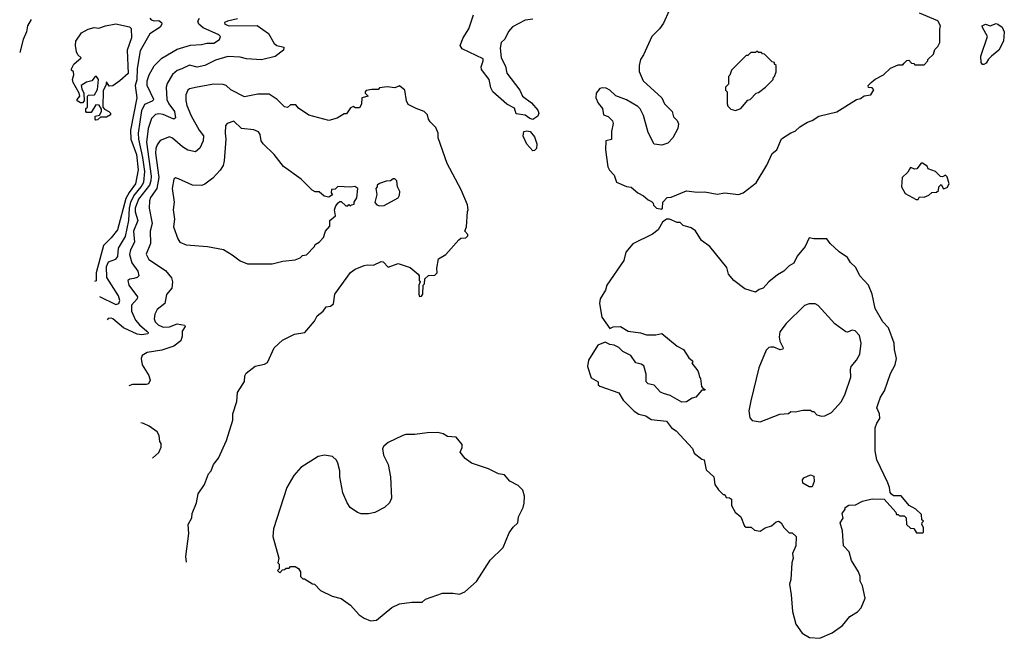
# Model space of a CAD drawing. Extents: x 2239805 to 2396427, y 665731 to 772158.
# Tile 3 of 256: x 2251989 to 2258408, y 695972 to 700004. Entities that reach past the tile are written whole.
import ezdxf

# ---------------------------------------------------------------- set-up
doc = ezdxf.new("R2010")
doc.units = 0

msp = doc.modelspace()

# ---------------------------------------------------------------- linework, layer by layer
at = {"layer": '0CON05XD'}
for points in [[(2255335, 700006.7), (2255285, 700001.5), (2255201.9, 699958.1), (2255175, 699928), (2255152.4, 699877.6), (2255126.7, 699855), (2255120.6, 699819.4), (2255126.7, 699755), (2255155, 699701.2), (2255164.6, 699654.6), (2255248.6, 699545), (2255266.7, 699505), (2255325, 699462.5), (2255366.7, 699415), (2255372.5, 699395), (2255367.5, 699375), (2255335, 699353.8), (2255315, 699360), (2255285, 699381.2), (2255225, 699390), (2255215, 699426.7), (2255163.9, 699453.9), (2255073.6, 699533.6), (2255060.7, 699560.7), (2255050, 699615), (2254998.6, 699678.6), (2254997.1, 699697.1), (2255010.5, 699735), (2255009.8, 699749.8), (2254873.9, 699813.9), (2254860, 699835), (2254878.8, 699885), (2254916.7, 699945), (2254946.7, 700035)], [(2256223.3, 700065), (2256185, 699982.5), (2256160, 699945), (2256108.8, 699895), (2256056.2, 699775), (2256036.7, 699745), (2256026.7, 699705), (2256027, 699667), (2256052.5, 699605), (2256175.8, 699495.8), (2256192.5, 699455), (2256242.5, 699405), (2256251.7, 699371.7), (2256275, 699347.5), (2256283.3, 699325), (2256280, 699295), (2256247.5, 699235), (2256215, 699200), (2256175, 699187.5), (2256125, 699192.5), (2256085, 699270), (2256055, 699380), (2256033, 699423), (2256018.3, 699438.3), (2255945, 699482.5), (2255875, 699507.5), (2255835.8, 699545.8), (2255812.5, 699557.5), (2255785, 699560), (2255770, 699555), (2255746.7, 699525), (2255744.2, 699495.8), (2255759.1, 699459.1), (2255788.8, 699425), (2255793.9, 699383.9), (2255825, 699372.5), (2255853.3, 699345), (2255858.3, 699328.3), (2255846, 699275), (2255847, 699223), (2255810, 699215), (2255806.7, 699155), (2255822.5, 699045), (2255833.6, 699023.6), (2255865, 698990), (2255880, 698945), (2255945, 698917.5), (2255975, 698913.3), (2256017.5, 698875), (2256056.1, 698856.1), (2256085, 698830), (2256108.3, 698818.3), (2256118.3, 698808.3), (2256120, 698795), (2256140, 698775), (2256175, 698770)], [(2256175, 698770), (2256180, 698775), (2256182.5, 698815), (2256210, 698845), (2256235, 698847.5), (2256335, 698888.8), (2256405, 698881.2), (2256455, 698883.3), (2256535, 698866.2), (2256585, 698876.2), (2256675, 698865.8), (2256704.2, 698875.8), (2256789.1, 698940.9), (2256860, 699055), (2256895, 699132.5), (2256923.6, 699156.4), (2256955, 699226.7), (2257015, 699266.7), (2257045, 699277.5), (2257075, 699306.7), (2257125, 699336.7), (2257155, 699346.7), (2257197.5, 699375), (2257315, 699404), (2257445, 699483.8), (2257469.5, 699490.5), (2257495, 699507.5), (2257537.5, 699515), (2257557, 699547), (2257545, 699560), (2257521.7, 699561.7), (2257520, 699575), (2257540, 699595), (2257565, 699617.5), (2257620, 699645), (2257665, 699687.5), (2257715, 699710), (2257745, 699710), (2257755, 699720), (2257771.7, 699738.3), (2257785, 699740), (2257801.7, 699721.7), (2257818.3, 699718.3), (2257825, 699710), (2257885, 699710), (2257910, 699735), (2257910, 699745), (2257945, 699780), (2257955, 699810), (2257975, 699830), (2257987.5, 699855), (2257987, 699943), (2257992.5, 699965), (2257975, 699997.5), (2257855, 700047.5)], [(2252064.2, 700005.8), (2252038.8, 699965), (2252034, 699925), (2252010.6, 699875), (2251988.8, 699790)], [(2252485, 699350), (2252480, 699355), (2252480, 699375), (2252508.3, 699381.7), (2252522.5, 699405), (2252521.7, 699421.7), (2252506.7, 699446.7), (2252485, 699450), (2252455, 699400), (2252425, 699400), (2252420, 699405), (2252420, 699425), (2252430, 699435), (2252430, 699505), (2252438.3, 699511.7), (2252476, 699514), (2252495, 699550), (2252502.5, 699615), (2252490, 699635), (2252480, 699635), (2252460, 699605), (2252425, 699597.5), (2252390, 699575), (2252393, 699553), (2252407.5, 699525), (2252410, 699475), (2252397.5, 699462.5), (2252385, 699462.5), (2252362.5, 699475), (2252362.5, 699485), (2252380, 699505), (2252377.5, 699525), (2252337.5, 699595), (2252333.3, 699615), (2252342.5, 699645), (2252340, 699665), (2252327.5, 699675), (2252327.5, 699685), (2252342.5, 699715), (2252390, 699755), (2252367.5, 699775), (2252360, 699795), (2252352, 699835), (2252355.8, 699864.2), (2252392, 699918), (2252435, 699942.5), (2252475, 699952.5), (2252505, 699948.8), (2252547.5, 699965), (2252615, 699977.7), (2252705, 699957.5), (2252716.6, 699946.6), (2252716.9, 699885), (2252690, 699805), (2252695, 699652.5), (2252642.5, 699605), (2252596.1, 699573.9), (2252571.7, 699571.7), (2252555, 699600), (2252550, 699575), (2252533, 699543), (2252530, 699435), (2252540.7, 699420.7), (2252570, 699405), (2252580, 699395), (2252580, 699385), (2252555, 699370), (2252515, 699370), (2252495, 699352.5), (2252485, 699350)], [(2252836.7, 700015), (2252845, 700004), (2252865, 699995.8), (2252895, 699998.5), (2252912.9, 699985), (2252916.2, 699975), (2252904, 699955), (2252837.7, 699912.3), (2252775, 699801.2), (2252754.4, 699685.6), (2252752.1, 699612.1), (2252740.8, 699575), (2252751.8, 699495), (2252710.3, 699285), (2252713.6, 699225), (2252750, 699125), (2252761.8, 699025), (2252744.1, 698935), (2252701.7, 698878.3), (2252681.6, 698838.4), (2252626.2, 698635), (2252585, 698582.5), (2252535, 698533.3), (2252487.3, 698355), (2252488.1, 698301.9), (2252477.3, 698296.9)], [(2252508.8, 698200.5), (2252615, 698147.1), (2252636, 698154), (2252640.9, 698175), (2252633.5, 698203.5), (2252556.4, 698325), (2252554.7, 698395), (2252568.6, 698425), (2252615.5, 698444.5), (2252629.6, 698460.4), (2252633.2, 698515), (2252678, 698592), (2252699.7, 698695), (2252703.8, 698775), (2252713.3, 698815), (2252733.6, 698856.4), (2252781.5, 698915), (2252798.4, 698945), (2252804.5, 699015), (2252792, 699105), (2252765.7, 699225), (2252762.6, 699265), (2252785, 699413.3), (2252805, 699453.5), (2252853.8, 699475), (2252862.5, 699485), (2252818.9, 699575), (2252819.4, 699605), (2252832.9, 699645), (2252865, 699703.8), (2252915, 699754.2), (2253015, 699811.4), (2253101.7, 699838.3), (2253175, 699842.2), (2253208.1, 699851.9), (2253255, 699851.2), (2253291.4, 699875), (2253298.8, 699895), (2253286, 699905), (2253185, 699950.9), (2253155.7, 699975), (2253150.8, 699995), (2253161.2, 700015)], [(2253409.7, 700010.3), (2253343.3, 699995), (2253323.3, 699985), (2253326.7, 699975), (2253355, 699964.4), (2253536.6, 699966.6), (2253610, 699915), (2253648.3, 699848.3), (2253666.1, 699836.1), (2253710, 699825), (2253708.8, 699805), (2253655, 699764), (2253565, 699742.9), (2253468.1, 699748.1), (2253425, 699759.2), (2253345, 699764.2), (2253265, 699740), (2253195, 699705.7), (2253145, 699695.6), (2253095, 699706.9), (2253045, 699684.2), (2253015, 699672), (2252985, 699646), (2252950.7, 699589.3), (2252942.9, 699565), (2252948.5, 699485), (2252960, 699455), (2252997.3, 699405), (2253004, 699365), (2252993.9, 699356.1), (2252925, 699386.8), (2252895, 699390.5), (2252875, 699385.6), (2252848.8, 699361.2), (2252825.4, 699295), (2252816.4, 699205), (2252845.7, 698985), (2252844.8, 698955), (2252834.2, 698925.8), (2252764.3, 698835), (2252741.7, 698775), (2252742.5, 698752.5), (2252759.2, 698695), (2252731.1, 698625), (2252737.1, 698555), (2252710.5, 698505), (2252705.4, 698474.6), (2252720.4, 698420.4), (2252758.6, 698365), (2252766, 698335), (2252755.6, 698324.4), (2252732.4, 698317.6)], [(2258275, 699712.5), (2258265, 699712.5), (2258257.5, 699725), (2258254.2, 699765.8), (2258297.5, 699895), (2258265, 699952.5), (2258263.8, 699965), (2258284.4, 699975.6), (2258315, 699964), (2258355, 699978.8), (2258365, 699976), (2258392.5, 699955), (2258407.5, 699925), (2258402.5, 699865), (2258372.5, 699805), (2258325, 699767.5), (2258303.6, 699746.4), (2258289.3, 699720.7), (2258275, 699712.5)], [(2256655, 699412.5), (2256690, 699425), (2256735, 699480), (2256750, 699485), (2256790, 699525), (2256805, 699530), (2256850, 699565), (2256900, 699615), (2256900, 699625), (2256910, 699635), (2256920, 699665), (2256920, 699705), (2256910, 699715), (2256910, 699725), (2256895, 699730), (2256845, 699780), (2256831.7, 699781.7), (2256825, 699790), (2256805, 699790), (2256795, 699800), (2256785, 699790), (2256755, 699790), (2256735, 699770), (2256725, 699770), (2256630, 699675), (2256618.3, 699641.7), (2256610, 699635), (2256610, 699585), (2256590, 699565), (2256590, 699545), (2256600, 699535), (2256600, 699455), (2256605, 699440), (2256625, 699420), (2256655, 699412.5)], [(2253075.6, 696468.3), (2253072.5, 696505), (2253092.5, 696655), (2253087.5, 696715), (2253111.7, 696758.3), (2253112.5, 696785), (2253142.5, 696855), (2253153.3, 696915), (2253193.3, 696975), (2253220, 697045), (2253237.5, 697065), (2253253.3, 697105), (2253285, 697147.5), (2253337.6, 697262.4), (2253377.5, 697395), (2253378, 697435), (2253403.3, 697515), (2253408.8, 697575), (2253453.3, 697646.7), (2253457, 697683), (2253465, 697700), (2253523, 697747), (2253585, 697760), (2253605, 697770), (2253647.5, 697865), (2253702.5, 697915), (2253780, 697955), (2253847.5, 697965), (2253910.5, 698039.5), (2253927.5, 698075), (2253967.5, 698105), (2253987, 698133), (2254015, 698137.5), (2254035, 698152.5), (2254044.1, 698215.9), (2254145, 698356.7), (2254175, 698378.8), (2254235, 698401.2), (2254255, 698406.2), (2254295, 698403.3), (2254345, 698427.5), (2254357.5, 698425), (2254390.7, 698390.7), (2254455, 698416.2), (2254535, 698390), (2254586.4, 698346.4), (2254592.5, 698335), (2254592.5, 698305), (2254600, 698295), (2254590, 698275), (2254590, 698215), (2254595, 698200), (2254608.3, 698201.7), (2254617.5, 698215), (2254620, 698275), (2254627, 698283), (2254630, 698315), (2254653, 698337), (2254695, 698340), (2254710, 698355), (2254707.5, 698385), (2254720, 698445), (2254766.4, 698473.6), (2254850.7, 698569.3), (2254865, 698580), (2254897, 698583), (2254910, 698595), (2254910, 698605), (2254890, 698625), (2254902.5, 698655), (2254907.5, 698755), (2254912.5, 698765), (2254907, 698797), (2254867.5, 698895), (2254776.2, 699066.2), (2254716.7, 699235), (2254716.2, 699265), (2254702.3, 699302.3), (2254665, 699337.5), (2254653.8, 699355), (2254647.5, 699385), (2254625.8, 699405.8), (2254574.4, 699424.4), (2254522.3, 699452.3), (2254510, 699475), (2254500, 699545), (2254465, 699572.5), (2254435, 699560), (2254385, 699567.5), (2254335, 699560), (2254325, 699550), (2254285, 699550), (2254248.3, 699541.7), (2254240, 699535), (2254240, 699525), (2254260, 699505), (2254220, 699495), (2254216.4, 699453.6), (2254205, 699430), (2254175, 699430), (2254165, 699437.5), (2254145, 699430), (2254118.3, 699391.7), (2254105, 699390), (2254057.7, 699362.3), (2254005, 699347.5), (2253873, 699383), (2253807, 699427), (2253789.3, 699449.3), (2253755, 699448.8), (2253735, 699432.5), (2253715, 699436.7), (2253666.7, 699485), (2253615, 699518.8), (2253540.5, 699519.5), (2253455, 699501.2), (2253365, 699548), (2253335, 699576.2), (2253315, 699581.2), (2253255, 699584.2), (2253145.6, 699564.4), (2253095.9, 699554.1), (2253085, 699543.8), (2253072.9, 699515), (2253071.7, 699478.3), (2253078.6, 699445), (2253107, 699377), (2253158, 699285), (2253186.8, 699246.8), (2253185.8, 699215), (2253163, 699167), (2253135, 699143.8), (2253084.5, 699154.5), (2253050, 699175), (2252985, 699232), (2252965, 699240), (2252905, 699216.7), (2252885, 699188.8), (2252876.7, 699165), (2252874.7, 699135), (2252895.3, 698975), (2252882.4, 698905), (2252841.5, 698845), (2252834.3, 698824.3), (2252832.9, 698775), (2252852.9, 698675), (2252838.6, 698625), (2252841.4, 698545), (2252814.3, 698475), (2252830.2, 698440.2), (2252939.1, 698369.1), (2252977.5, 698322.5), (2252985.8, 698295), (2252980, 698255), (2252945.8, 698214.2), (2252934, 698155), (2252884.2, 698115), (2252870.8, 698085), (2252866, 698055), (2252872.9, 698035), (2252890.8, 698015), (2252925, 698000), (2252965, 698003.3), (2253015, 698022.5), (2253063, 698013), (2253066.7, 698005), (2253048, 697975), (2253047.3, 697942.7), (2253038.3, 697911.7), (2252994.4, 697875.6), (2252915, 697851.4), (2252820, 697835), (2252787.5, 697815), (2252780, 697795), (2252786.2, 697755), (2252830, 697685), (2252840, 697655), (2252828.3, 697631.7), (2252813.6, 697626.4), (2252725, 697625.8), (2252699.5, 697617.7)], [(2253635, 698412.5), (2253705, 698430), (2253785, 698440), (2253817, 698453), (2253833, 698467), (2253858.3, 698471.7), (2253910, 698525), (2253915, 698540), (2253940, 698555), (2253970, 698585), (2253983, 698627), (2254011.7, 698658.3), (2254010, 698695), (2254047.5, 698725), (2254040, 698765), (2254049.3, 698790.7), (2254065, 698810), (2254075, 698820), (2254085, 698820), (2254115, 698790), (2254128.3, 698791.7), (2254135, 698800), (2254145, 698790), (2254151.7, 698798.3), (2254168.3, 698801.7), (2254170, 698815), (2254187.5, 698842.5), (2254192.5, 698905), (2254173, 698917), (2254145, 698912.5), (2254063, 698917), (2254045, 698900), (2254021.7, 698898.3), (2254020, 698875), (2254027, 698863), (2254005, 698847.5), (2253974.1, 698854.1), (2253941.7, 698881.7), (2253915, 698882.5), (2253895, 698892.5), (2253823.9, 698963.9), (2253708.3, 699048.3), (2253648.8, 699125), (2253576.7, 699195), (2253563.3, 699215), (2253556.7, 699255), (2253545, 699272.5), (2253515, 699286.2), (2253435, 699296), (2253385, 699342), (2253341.7, 699328.3), (2253331.2, 699315), (2253328.1, 699265), (2253332.9, 699225), (2253321.9, 699085), (2253315, 699053.3), (2253295.6, 699024.4), (2253248.3, 698971.7), (2253195, 698931.2), (2253175.9, 698924.1), (2253115, 698926.2), (2253025, 698967.5), (2253005, 698972.5), (2252993.3, 698965), (2252983.8, 698905), (2252996.7, 698815), (2252990, 698765), (2252998.8, 698705), (2252990.8, 698655), (2253020, 698575), (2253032.5, 698555), (2253075, 698537.5), (2253213, 698527), (2253316.4, 698506.4), (2253375, 698472.5), (2253425, 698432.5), (2253473.6, 698413.6), (2253635, 698412.5)], [(2255335, 699150), (2255295, 699192.5), (2255272, 699245), (2255275, 699276.2), (2255295, 699280), (2255317.5, 699275), (2255345, 699240), (2255360, 699195), (2255357.5, 699165), (2255345, 699152.5), (2255335, 699150)], [(2257845, 698832.5), (2257855, 698850), (2257885, 698847.5), (2257915, 698860), (2257935, 698877.5), (2257965, 698880), (2257978.3, 698891.7), (2257980, 698915), (2257995, 698930), (2258011.7, 698901.7), (2258035, 698910), (2258047.5, 698935), (2258035, 698980), (2258025, 698990), (2258005, 698980), (2257991.7, 698981.7), (2257960, 699015), (2257911.7, 699031.7), (2257905, 699050), (2257875, 699070), (2257865, 699070), (2257837, 699033), (2257825, 699030), (2257795, 699040), (2257779.3, 699010.7), (2257742.5, 698975), (2257737.5, 698915), (2257760.7, 698870.7), (2257833, 698833), (2257845, 698832.5)], [(2254335, 698790), (2254365, 698793.8), (2254455, 698843.3), (2254465, 698860), (2254467.5, 698885), (2254452.5, 698915), (2254447.5, 698955), (2254435, 698967.5), (2254423, 698967), (2254407, 698953), (2254378.3, 698951.7), (2254335, 698937.5), (2254320, 698925), (2254320, 698915), (2254310, 698905), (2254317.5, 698865), (2254303, 698813), (2254317, 698797), (2254335, 698790)], [(2257205, 695972.5), (2257285, 696007.5), (2257353, 696057), (2257400, 696115), (2257450, 696145), (2257475, 696170), (2257500, 696235), (2257482.5, 696315), (2257467.5, 696345), (2257467.5, 696375), (2257456.7, 696405), (2257410.5, 696480.5), (2257396.7, 696535), (2257360, 696575), (2257353, 696673), (2257337.5, 696725), (2257357.5, 696755), (2257350, 696785), (2257370, 696815), (2257370, 696825), (2257395, 696840), (2257437, 696843), (2257483.6, 696866.4), (2257545, 696881.2), (2257625, 696880), (2257700, 696795), (2257705, 696780), (2257715, 696780), (2257725, 696770), (2257755, 696770), (2257768.3, 696758.3), (2257770, 696715), (2257795, 696690), (2257818.3, 696688.3), (2257835, 696660), (2257875, 696660), (2257880, 696665), (2257880, 696695), (2257870, 696715), (2257871.7, 696728.3), (2257880, 696735), (2257870, 696745), (2257868.3, 696778.3), (2257830, 696815), (2257787, 696837), (2257735, 696900), (2257685, 696900), (2257671.7, 696911.7), (2257663, 696923), (2257660, 696955), (2257647.5, 696985), (2257576.2, 697135), (2257566.2, 697195), (2257566.7, 697345), (2257576.4, 697373.6), (2257596.7, 697405), (2257593.8, 697435), (2257576.7, 697475), (2257585, 697500), (2257601.2, 697545), (2257626.7, 697585), (2257665, 697697.5), (2257696.2, 697755), (2257703.8, 697795), (2257690.8, 697855), (2257690, 697895), (2257653.3, 697995), (2257615.9, 698035.9), (2257565, 698122.5), (2257546.2, 698215), (2257521.2, 698275), (2257466.2, 698335), (2257438.8, 698388.8), (2257405, 698421.2), (2257385, 698453.3), (2257330.5, 698490.5), (2257272.5, 698545), (2257250, 698575), (2257166.4, 698576.4), (2257135, 698582.5), (2257108.8, 698525), (2257056.4, 698463.6), (2257035, 698417.5), (2257005, 698400), (2256970, 698365), (2256929.3, 698340.7), (2256872.5, 698295), (2256836.1, 698253.9), (2256810, 698245), (2256785, 698227.5), (2256715, 698250), (2256643.9, 698303.9), (2256610, 698345), (2256599.3, 698389.3), (2256487.5, 698525), (2256434.4, 698564.4), (2256395, 698627.5), (2256367, 698647), (2256315, 698662.5), (2256295, 698682.5), (2256275, 698683.3), (2256225, 698703.8), (2256205, 698703.3), (2256180, 698685), (2256150, 698635), (2256115, 698606.7), (2255985, 698543.3), (2255940.3, 698489.7), (2255928, 698435), (2255816.7, 698275), (2255807.7, 698242.3), (2255774, 698185), (2255768, 698155), (2255784, 698065), (2255835, 697992.5), (2255857, 698003), (2255905, 698004), (2255955, 697973.8), (2256035, 697963.8), (2256075, 697951.2), (2256135, 697951.2), (2256175, 697958.8), (2256275, 697876.7), (2256316.7, 697855), (2256350, 697800), (2256375, 697780), (2256377, 697773), (2256370, 697765), (2256410, 697715), (2256417, 697697), (2256420, 697675), (2256427.5, 697665), (2256433, 697613), (2256441.7, 697601.7), (2256457.5, 697595), (2256455, 697590), (2256435, 697590), (2256397, 697543), (2256373, 697537), (2256335, 697513.3), (2256305, 697512.5), (2256230, 697555), (2256185, 697567.5), (2256167, 697577), (2256125, 697622.5), (2256085, 697630), (2256072.5, 697645), (2256073.3, 697695), (2256057.7, 697747.7), (2256039.5, 697759.5), (2256005, 697767.5), (2255972.5, 697815), (2255921.7, 697841.7), (2255895, 697867.5), (2255865, 697882.5), (2255835, 697887.5), (2255805, 697902.5), (2255757, 697883), (2255697.5, 697785), (2255690, 697745), (2255715, 697670), (2255760, 697645), (2255760, 697625), (2255770, 697615), (2255895, 697572.5), (2255922.5, 697525), (2255995, 697453.3), (2256025, 697433.3), (2256071.7, 697421.7), (2256105, 697397.5), (2256205, 697387.5), (2256237.5, 697345), (2256267.5, 697325), (2256375, 697210), (2256385, 697180), (2256435, 697140), (2256450, 697135), (2256465, 697070), (2256513.8, 697025), (2256520, 696975), (2256545, 696940), (2256575, 696910), (2256585, 696910), (2256595, 696890), (2256617, 696887), (2256628.3, 696878.3), (2256628.3, 696838.3), (2256652.5, 696795), (2256690, 696765), (2256713.6, 696703.6), (2256725, 696697.5), (2256757, 696697), (2256778.3, 696678.3), (2256815, 696670), (2256848.3, 696691.7), (2256890, 696705), (2256919.3, 696730.7), (2256936.4, 696736.4), (2256952.5, 696725), (2256970, 696695), (2257005, 696660), (2257025, 696660), (2257050, 696635), (2257047.5, 696575), (2257026.7, 696525), (2257030, 696495), (2257022, 696465), (2257016.4, 696356.4), (2257006.2, 696325), (2257018.8, 696255), (2257027, 696147), (2257047.5, 696065), (2257090, 696005), (2257138.3, 695978.3), (2257205, 695972.5)], [(2252732.4, 698317.6), (2252706.2, 698313.8), (2252693.3, 698305), (2252700, 698275), (2252757.3, 698197.3), (2252754, 698185), (2252717.4, 698142.6), (2252717.1, 698105), (2252743.1, 698045), (2252769.1, 698015), (2252818.1, 697975), (2252825.6, 697965), (2252824.1, 697955.9), (2252785, 697949.5), (2252755, 697953.7), (2252665.6, 697995.6), (2252595, 698053.8), (2252585, 698058.8), (2252565, 698056.7), (2252558.4, 698049)], [(2256815, 697383.3), (2256945, 697433.8), (2257001.7, 697438.3), (2257015, 697450), (2257045, 697447.5), (2257095, 697460), (2257145, 697460), (2257155, 697450), (2257165, 697450), (2257185, 697430), (2257215, 697420), (2257237, 697423), (2257280, 697445), (2257346.7, 697515), (2257370, 697565), (2257407.5, 697675), (2257404.1, 697724.1), (2257409.2, 697745), (2257444.1, 697785.9), (2257466.2, 697825), (2257473.8, 697895), (2257464, 697945), (2257435, 697976.2), (2257415, 697981.2), (2257385, 697966.7), (2257375, 697970), (2257301.7, 698021.7), (2257195, 698142.5), (2257175, 698152.5), (2257135, 698152.5), (2257105, 698142.5), (2256986.1, 698023.9), (2256945, 697970), (2256940, 697935), (2256945, 697910), (2256966.7, 697865), (2256963, 697857), (2256947, 697853), (2256905, 697870), (2256885, 697870), (2256873, 697867), (2256855, 697850), (2256807.5, 697735), (2256755, 697520), (2256742.5, 697455), (2256748.3, 697408.3), (2256763, 697393), (2256815, 697383.3)], [(2252853.6, 697146.9), (2252855, 697147.5), (2252896.4, 697183.6), (2252911.7, 697218.3), (2252911.7, 697241.7), (2252902.5, 697255), (2252897.5, 697295), (2252885, 697317.5), (2252832.5, 697355), (2252795, 697373.3), (2252778.7, 697375.7)], [(2254275, 696086.7), (2254315, 696090), (2254415, 696172.5), (2254465, 696196.7), (2254545, 696207.5), (2254611.7, 696208.3), (2254635, 696227.5), (2254745, 696267.5), (2254815, 696267.5), (2254855, 696260), (2254890, 696275), (2254967.7, 696342.3), (2255055, 696482.5), (2255141.2, 696565), (2255179.3, 696660.7), (2255205, 696697.5), (2255236.7, 696725), (2255240, 696765), (2255270, 696825), (2255277.3, 696852.7), (2255279.5, 696899.5), (2255268.3, 696938.3), (2255238.3, 696968.3), (2255185, 696996.7), (2255148.3, 697038.3), (2255110, 697045), (2255045, 697077.5), (2254935, 697113.3), (2254893.6, 697143.6), (2254860, 697185), (2254872.5, 697215), (2254872.5, 697235), (2254835, 697282.5), (2254778.3, 697288.3), (2254750, 697305), (2254715, 697313.3), (2254645, 697312.5), (2254565, 697300), (2254505, 697301.2), (2254487.5, 697295), (2254391.7, 697248.3), (2254362.5, 697225), (2254355, 697210), (2254361.2, 697165), (2254390, 697105), (2254406.2, 697025), (2254413.3, 696885), (2254400, 696855), (2254367.5, 696825), (2254305, 696793.3), (2254263.6, 696783.6), (2254215, 696783.3), (2254191.7, 696791.7), (2254143.3, 696825), (2254123.3, 696855), (2254095, 696920), (2254076.2, 697025), (2254076.2, 697065), (2254062.5, 697115), (2254053, 697133), (2254027, 697157), (2253975, 697166.7), (2253935, 697156.7), (2253822.5, 697085), (2253776.4, 697033.6), (2253730, 696955), (2253643.3, 696685), (2253640, 696635), (2253677.5, 696495), (2253672.5, 696465), (2253680, 696455), (2253680, 696425), (2253670, 696415), (2253685, 696400), (2253701.7, 696418.3), (2253715, 696420), (2253725, 696430), (2253745, 696430), (2253755, 696440), (2253785, 696440), (2253806.7, 696426.7), (2253820, 696405), (2253820, 696375), (2253835, 696360), (2253845, 696360), (2253898.3, 696328.3), (2253910, 696325), (2253950, 696285), (2254025, 696247.5), (2254085, 696232.5), (2254145, 696187.5), (2254202.5, 696125), (2254235, 696103.3), (2254275, 696086.7)], [(2257155, 696960), (2257135, 696960), (2257093.6, 696983.6), (2257092.5, 697005), (2257100.7, 697019.3), (2257145, 697037.5), (2257165, 697030), (2257167.5, 696995), (2257155, 696960)]]:
    msp.add_lwpolyline(points, dxfattribs=at)

doc.saveas('drawing.dxf')
